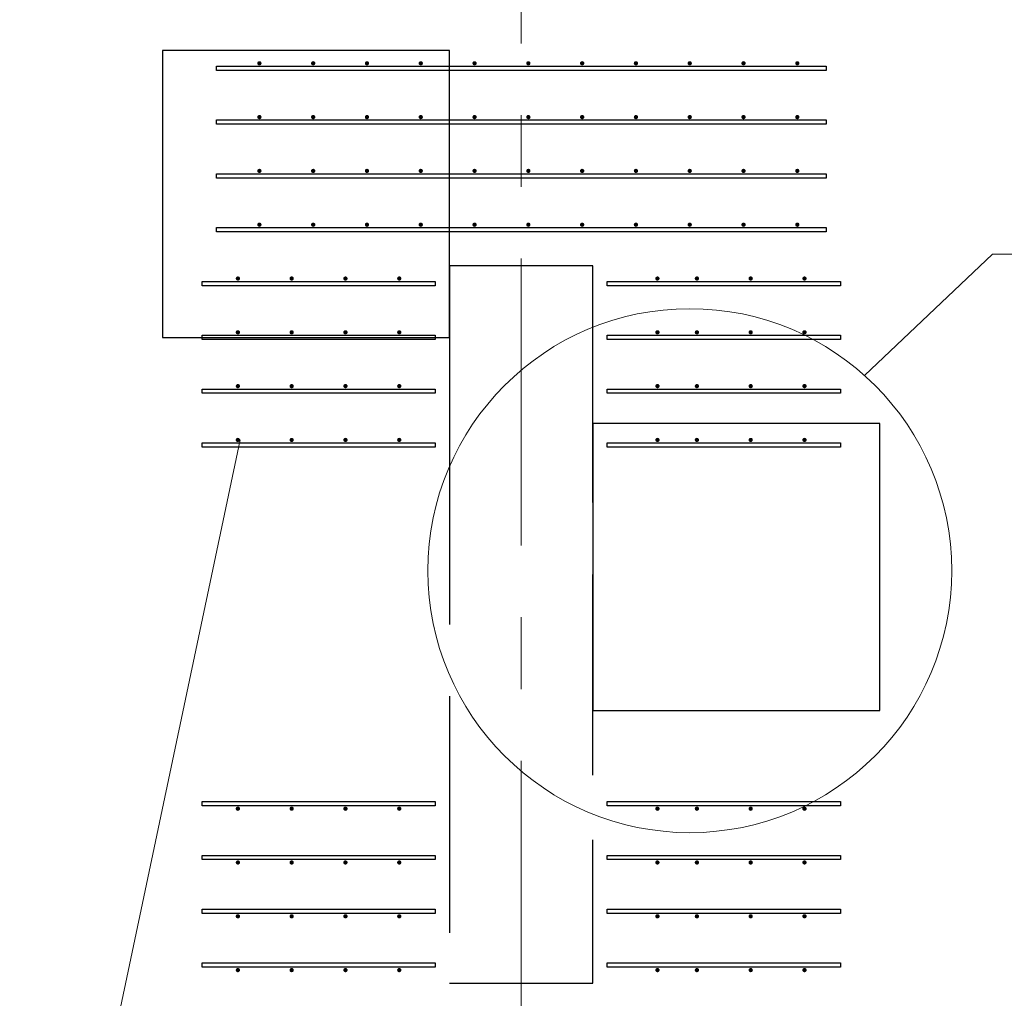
# Model space of a CAD drawing. Header units: metres. Extents: x -38 to 86, y -15 to 21.
# Tile 52 of 102: x 54.25 to 55.62, y 5.78 to 7.14. Entities that reach past the tile are written whole.
import ezdxf

# ---------------------------------------------------------------- set-up
doc = ezdxf.new("R2010")
doc.units = ezdxf.units.M
for name, pattern in [('______11', [0.5, 0.4, -0.05, 0, -0.05]), ('______2', [0.27, 0.2, -0.07]), ('______5', [1.1, 0.8, -0.1, 0.1, -0.1])]:
    doc.linetypes.add(name, pattern=pattern)
for name, color, linetype, lineweight in [('XR$2$Осевая линия (1)', 7, '______5', 13), ('XR$3$Арматурный каркас 01', 4, 'Continuous', 35), ('XR$3$Общий слой (1)_1', 7, 'Continuous', 13), ('XR$3$Перекрытие (1)', 7, 'Continuous', 35)]:
    doc.layers.add(name, color=color, linetype=linetype, lineweight=lineweight)
doc.layers.add('XR$5$Стена_ бетон несущ.', color=7, linetype='Continuous', lineweight=70, true_color=0xb4b496)

msp = doc.modelspace()

# ---------------------------------------------------------------- hatches: boundary and pattern name
at = {"layer": 'XR$3$Арматурный каркас 01', "linetype": 'Continuous', "lineweight": 50, "transparency": 33554687}
for points in [[(54.588, 7.0822), (54.5878, 7.0834), (54.5871, 7.0844), (54.5861, 7.085), (54.585, 7.0852), (54.5839, 7.085), (54.5829, 7.0844), (54.5822, 7.0834), (54.582, 7.0822), (54.5822, 7.0811), (54.5829, 7.0801), (54.5839, 7.0795), (54.585, 7.0792), (54.5861, 7.0795), (54.5871, 7.0801), (54.5878, 7.0811)], [(54.663, 7.0822), (54.6628, 7.0834), (54.6621, 7.0844), (54.6611, 7.085), (54.66, 7.0852), (54.6589, 7.085), (54.6579, 7.0844), (54.6572, 7.0834), (54.657, 7.0822), (54.6572, 7.0811), (54.6579, 7.0801), (54.6589, 7.0795), (54.66, 7.0792), (54.6611, 7.0795), (54.6621, 7.0801), (54.6628, 7.0811)], [(54.738, 7.0822), (54.7378, 7.0834), (54.7371, 7.0844), (54.7361, 7.085), (54.735, 7.0852), (54.7339, 7.085), (54.7329, 7.0844), (54.7322, 7.0834), (54.732, 7.0822), (54.7322, 7.0811), (54.7329, 7.0801), (54.7339, 7.0795), (54.735, 7.0792), (54.7361, 7.0795), (54.7371, 7.0801), (54.7378, 7.0811)], [(54.813, 7.0822), (54.8128, 7.0834), (54.8121, 7.0844), (54.8111, 7.085), (54.81, 7.0852), (54.8089, 7.085), (54.8079, 7.0844), (54.8072, 7.0834), (54.807, 7.0822), (54.8072, 7.0811), (54.8079, 7.0801), (54.8089, 7.0795), (54.81, 7.0792), (54.8111, 7.0795), (54.8121, 7.0801), (54.8128, 7.0811)], [(54.888, 7.0822), (54.8878, 7.0834), (54.8871, 7.0844), (54.8861, 7.085), (54.885, 7.0852), (54.8839, 7.085), (54.8829, 7.0844), (54.8822, 7.0834), (54.882, 7.0822), (54.8822, 7.0811), (54.8829, 7.0801), (54.8839, 7.0795), (54.885, 7.0792), (54.8861, 7.0795), (54.8871, 7.0801), (54.8878, 7.0811)], [(54.963, 7.0822), (54.9628, 7.0834), (54.9621, 7.0844), (54.9611, 7.085), (54.96, 7.0852), (54.9589, 7.085), (54.9579, 7.0844), (54.9572, 7.0834), (54.957, 7.0822), (54.9572, 7.0811), (54.9579, 7.0801), (54.9589, 7.0795), (54.96, 7.0792), (54.9611, 7.0795), (54.9621, 7.0801), (54.9628, 7.0811)], [(55.038, 7.0822), (55.0378, 7.0834), (55.0371, 7.0844), (55.0361, 7.085), (55.035, 7.0852), (55.0339, 7.085), (55.0329, 7.0844), (55.0322, 7.0834), (55.032, 7.0822), (55.0322, 7.0811), (55.0329, 7.0801), (55.0339, 7.0795), (55.035, 7.0792), (55.0361, 7.0795), (55.0371, 7.0801), (55.0378, 7.0811)], [(55.113, 7.0822), (55.1128, 7.0834), (55.1121, 7.0844), (55.1111, 7.085), (55.11, 7.0852), (55.1089, 7.085), (55.1079, 7.0844), (55.1072, 7.0834), (55.107, 7.0822), (55.1072, 7.0811), (55.1079, 7.0801), (55.1089, 7.0795), (55.11, 7.0792), (55.1111, 7.0795), (55.1121, 7.0801), (55.1128, 7.0811)], [(55.188, 7.0822), (55.1878, 7.0834), (55.1871, 7.0844), (55.1861, 7.085), (55.185, 7.0852), (55.1839, 7.085), (55.1829, 7.0844), (55.1822, 7.0834), (55.182, 7.0822), (55.1822, 7.0811), (55.1829, 7.0801), (55.1839, 7.0795), (55.185, 7.0792), (55.1861, 7.0795), (55.1871, 7.0801), (55.1878, 7.0811)], [(55.263, 7.0822), (55.2628, 7.0834), (55.2621, 7.0844), (55.2611, 7.085), (55.26, 7.0852), (55.2589, 7.085), (55.2579, 7.0844), (55.2572, 7.0834), (55.257, 7.0822), (55.2572, 7.0811), (55.2579, 7.0801), (55.2589, 7.0795), (55.26, 7.0792), (55.2611, 7.0795), (55.2621, 7.0801), (55.2628, 7.0811)], [(55.338, 7.0822), (55.3378, 7.0834), (55.3371, 7.0844), (55.3361, 7.085), (55.335, 7.0852), (55.3339, 7.085), (55.3329, 7.0844), (55.3322, 7.0834), (55.332, 7.0822), (55.3322, 7.0811), (55.3329, 7.0801), (55.3339, 7.0795), (55.335, 7.0792), (55.3361, 7.0795), (55.3371, 7.0801), (55.3378, 7.0811)], [(54.588, 7.0072), (54.5878, 7.0084), (54.5871, 7.0094), (54.5861, 7.01), (54.585, 7.0102), (54.5839, 7.01), (54.5829, 7.0094), (54.5822, 7.0084), (54.582, 7.0072), (54.5822, 7.0061), (54.5829, 7.0051), (54.5839, 7.0045), (54.585, 7.0042), (54.5861, 7.0045), (54.5871, 7.0051), (54.5878, 7.0061)], [(54.663, 7.0072), (54.6628, 7.0084), (54.6621, 7.0094), (54.6611, 7.01), (54.66, 7.0102), (54.6589, 7.01), (54.6579, 7.0094), (54.6572, 7.0084), (54.657, 7.0072), (54.6572, 7.0061), (54.6579, 7.0051), (54.6589, 7.0045), (54.66, 7.0042), (54.6611, 7.0045), (54.6621, 7.0051), (54.6628, 7.0061)], [(54.738, 7.0072), (54.7378, 7.0084), (54.7371, 7.0094), (54.7361, 7.01), (54.735, 7.0102), (54.7339, 7.01), (54.7329, 7.0094), (54.7322, 7.0084), (54.732, 7.0072), (54.7322, 7.0061), (54.7329, 7.0051), (54.7339, 7.0045), (54.735, 7.0042), (54.7361, 7.0045), (54.7371, 7.0051), (54.7378, 7.0061)], [(54.813, 7.0072), (54.8128, 7.0084), (54.8121, 7.0094), (54.8111, 7.01), (54.81, 7.0102), (54.8089, 7.01), (54.8079, 7.0094), (54.8072, 7.0084), (54.807, 7.0072), (54.8072, 7.0061), (54.8079, 7.0051), (54.8089, 7.0045), (54.81, 7.0042), (54.8111, 7.0045), (54.8121, 7.0051), (54.8128, 7.0061)], [(54.888, 7.0072), (54.8878, 7.0084), (54.8871, 7.0094), (54.8861, 7.01), (54.885, 7.0102), (54.8839, 7.01), (54.8829, 7.0094), (54.8822, 7.0084), (54.882, 7.0072), (54.8822, 7.0061), (54.8829, 7.0051), (54.8839, 7.0045), (54.885, 7.0042), (54.8861, 7.0045), (54.8871, 7.0051), (54.8878, 7.0061)], [(54.963, 7.0072), (54.9628, 7.0084), (54.9621, 7.0094), (54.9611, 7.01), (54.96, 7.0102), (54.9589, 7.01), (54.9579, 7.0094), (54.9572, 7.0084), (54.957, 7.0072), (54.9572, 7.0061), (54.9579, 7.0051), (54.9589, 7.0045), (54.96, 7.0042), (54.9611, 7.0045), (54.9621, 7.0051), (54.9628, 7.0061)], [(55.038, 7.0072), (55.0378, 7.0084), (55.0371, 7.0094), (55.0361, 7.01), (55.035, 7.0102), (55.0339, 7.01), (55.0329, 7.0094), (55.0322, 7.0084), (55.032, 7.0072), (55.0322, 7.0061), (55.0329, 7.0051), (55.0339, 7.0045), (55.035, 7.0042), (55.0361, 7.0045), (55.0371, 7.0051), (55.0378, 7.0061)], [(55.113, 7.0072), (55.1128, 7.0084), (55.1121, 7.0094), (55.1111, 7.01), (55.11, 7.0102), (55.1089, 7.01), (55.1079, 7.0094), (55.1072, 7.0084), (55.107, 7.0072), (55.1072, 7.0061), (55.1079, 7.0051), (55.1089, 7.0045), (55.11, 7.0042), (55.1111, 7.0045), (55.1121, 7.0051), (55.1128, 7.0061)], [(55.188, 7.0072), (55.1878, 7.0084), (55.1871, 7.0094), (55.1861, 7.01), (55.185, 7.0102), (55.1839, 7.01), (55.1829, 7.0094), (55.1822, 7.0084), (55.182, 7.0072), (55.1822, 7.0061), (55.1829, 7.0051), (55.1839, 7.0045), (55.185, 7.0042), (55.1861, 7.0045), (55.1871, 7.0051), (55.1878, 7.0061)], [(55.263, 7.0072), (55.2628, 7.0084), (55.2621, 7.0094), (55.2611, 7.01), (55.26, 7.0102), (55.2589, 7.01), (55.2579, 7.0094), (55.2572, 7.0084), (55.257, 7.0072), (55.2572, 7.0061), (55.2579, 7.0051), (55.2589, 7.0045), (55.26, 7.0042), (55.2611, 7.0045), (55.2621, 7.0051), (55.2628, 7.0061)], [(55.338, 7.0072), (55.3378, 7.0084), (55.3371, 7.0094), (55.3361, 7.01), (55.335, 7.0102), (55.3339, 7.01), (55.3329, 7.0094), (55.3322, 7.0084), (55.332, 7.0072), (55.3322, 7.0061), (55.3329, 7.0051), (55.3339, 7.0045), (55.335, 7.0042), (55.3361, 7.0045), (55.3371, 7.0051), (55.3378, 7.0061)], [(54.588, 6.9322), (54.5878, 6.9334), (54.5871, 6.9344), (54.5861, 6.935), (54.585, 6.9352), (54.5839, 6.935), (54.5829, 6.9344), (54.5822, 6.9334), (54.582, 6.9322), (54.5822, 6.9311), (54.5829, 6.9301), (54.5839, 6.9295), (54.585, 6.9292), (54.5861, 6.9295), (54.5871, 6.9301), (54.5878, 6.9311)], [(54.663, 6.9322), (54.6628, 6.9334), (54.6621, 6.9344), (54.6611, 6.935), (54.66, 6.9352), (54.6589, 6.935), (54.6579, 6.9344), (54.6572, 6.9334), (54.657, 6.9322), (54.6572, 6.9311), (54.6579, 6.9301), (54.6589, 6.9295), (54.66, 6.9292), (54.6611, 6.9295), (54.6621, 6.9301), (54.6628, 6.9311)], [(54.738, 6.9322), (54.7378, 6.9334), (54.7371, 6.9344), (54.7361, 6.935), (54.735, 6.9352), (54.7339, 6.935), (54.7329, 6.9344), (54.7322, 6.9334), (54.732, 6.9322), (54.7322, 6.9311), (54.7329, 6.9301), (54.7339, 6.9295), (54.735, 6.9292), (54.7361, 6.9295), (54.7371, 6.9301), (54.7378, 6.9311)], [(54.813, 6.9322), (54.8128, 6.9334), (54.8121, 6.9344), (54.8111, 6.935), (54.81, 6.9352), (54.8089, 6.935), (54.8079, 6.9344), (54.8072, 6.9334), (54.807, 6.9322), (54.8072, 6.9311), (54.8079, 6.9301), (54.8089, 6.9295), (54.81, 6.9292), (54.8111, 6.9295), (54.8121, 6.9301), (54.8128, 6.9311)], [(54.888, 6.9322), (54.8878, 6.9334), (54.8871, 6.9344), (54.8861, 6.935), (54.885, 6.9352), (54.8839, 6.935), (54.8829, 6.9344), (54.8822, 6.9334), (54.882, 6.9322), (54.8822, 6.9311), (54.8829, 6.9301), (54.8839, 6.9295), (54.885, 6.9292), (54.8861, 6.9295), (54.8871, 6.9301), (54.8878, 6.9311)], [(54.963, 6.9322), (54.9628, 6.9334), (54.9621, 6.9344), (54.9611, 6.935), (54.96, 6.9352), (54.9589, 6.935), (54.9579, 6.9344), (54.9572, 6.9334), (54.957, 6.9322), (54.9572, 6.9311), (54.9579, 6.9301), (54.9589, 6.9295), (54.96, 6.9292), (54.9611, 6.9295), (54.9621, 6.9301), (54.9628, 6.9311)], [(55.038, 6.9322), (55.0378, 6.9334), (55.0371, 6.9344), (55.0361, 6.935), (55.035, 6.9352), (55.0339, 6.935), (55.0329, 6.9344), (55.0322, 6.9334), (55.032, 6.9322), (55.0322, 6.9311), (55.0329, 6.9301), (55.0339, 6.9295), (55.035, 6.9292), (55.0361, 6.9295), (55.0371, 6.9301), (55.0378, 6.9311)], [(55.113, 6.9322), (55.1128, 6.9334), (55.1121, 6.9344), (55.1111, 6.935), (55.11, 6.9352), (55.1089, 6.935), (55.1079, 6.9344), (55.1072, 6.9334), (55.107, 6.9322), (55.1072, 6.9311), (55.1079, 6.9301), (55.1089, 6.9295), (55.11, 6.9292), (55.1111, 6.9295), (55.1121, 6.9301), (55.1128, 6.9311)], [(55.188, 6.9322), (55.1878, 6.9334), (55.1871, 6.9344), (55.1861, 6.935), (55.185, 6.9352), (55.1839, 6.935), (55.1829, 6.9344), (55.1822, 6.9334), (55.182, 6.9322), (55.1822, 6.9311), (55.1829, 6.9301), (55.1839, 6.9295), (55.185, 6.9292), (55.1861, 6.9295), (55.1871, 6.9301), (55.1878, 6.9311)], [(55.263, 6.9322), (55.2628, 6.9334), (55.2621, 6.9344), (55.2611, 6.935), (55.26, 6.9352), (55.2589, 6.935), (55.2579, 6.9344), (55.2572, 6.9334), (55.257, 6.9322), (55.2572, 6.9311), (55.2579, 6.9301), (55.2589, 6.9295), (55.26, 6.9292), (55.2611, 6.9295), (55.2621, 6.9301), (55.2628, 6.9311)], [(55.338, 6.9322), (55.3378, 6.9334), (55.3371, 6.9344), (55.3361, 6.935), (55.335, 6.9352), (55.3339, 6.935), (55.3329, 6.9344), (55.3322, 6.9334), (55.332, 6.9322), (55.3322, 6.9311), (55.3329, 6.9301), (55.3339, 6.9295), (55.335, 6.9292), (55.3361, 6.9295), (55.3371, 6.9301), (55.3378, 6.9311)], [(54.588, 6.8572), (54.5878, 6.8584), (54.5871, 6.8594), (54.5861, 6.86), (54.585, 6.8602), (54.5839, 6.86), (54.5829, 6.8594), (54.5822, 6.8584), (54.582, 6.8572), (54.5822, 6.8561), (54.5829, 6.8551), (54.5839, 6.8545), (54.585, 6.8542), (54.5861, 6.8545), (54.5871, 6.8551), (54.5878, 6.8561)], [(54.663, 6.8572), (54.6628, 6.8584), (54.6621, 6.8594), (54.6611, 6.86), (54.66, 6.8602), (54.6589, 6.86), (54.6579, 6.8594), (54.6572, 6.8584), (54.657, 6.8572), (54.6572, 6.8561), (54.6579, 6.8551), (54.6589, 6.8545), (54.66, 6.8542), (54.6611, 6.8545), (54.6621, 6.8551), (54.6628, 6.8561)], [(54.738, 6.8572), (54.7378, 6.8584), (54.7371, 6.8594), (54.7361, 6.86), (54.735, 6.8602), (54.7339, 6.86), (54.7329, 6.8594), (54.7322, 6.8584), (54.732, 6.8572), (54.7322, 6.8561), (54.7329, 6.8551), (54.7339, 6.8545), (54.735, 6.8542), (54.7361, 6.8545), (54.7371, 6.8551), (54.7378, 6.8561)], [(54.813, 6.8572), (54.8128, 6.8584), (54.8121, 6.8594), (54.8111, 6.86), (54.81, 6.8602), (54.8089, 6.86), (54.8079, 6.8594), (54.8072, 6.8584), (54.807, 6.8572), (54.8072, 6.8561), (54.8079, 6.8551), (54.8089, 6.8545), (54.81, 6.8542), (54.8111, 6.8545), (54.8121, 6.8551), (54.8128, 6.8561)], [(54.888, 6.8572), (54.8878, 6.8584), (54.8871, 6.8594), (54.8861, 6.86), (54.885, 6.8602), (54.8839, 6.86), (54.8829, 6.8594), (54.8822, 6.8584), (54.882, 6.8572), (54.8822, 6.8561), (54.8829, 6.8551), (54.8839, 6.8545), (54.885, 6.8542), (54.8861, 6.8545), (54.8871, 6.8551), (54.8878, 6.8561)], [(54.963, 6.8572), (54.9628, 6.8584), (54.9621, 6.8594), (54.9611, 6.86), (54.96, 6.8602), (54.9589, 6.86), (54.9579, 6.8594), (54.9572, 6.8584), (54.957, 6.8572), (54.9572, 6.8561), (54.9579, 6.8551), (54.9589, 6.8545), (54.96, 6.8542), (54.9611, 6.8545), (54.9621, 6.8551), (54.9628, 6.8561)], [(55.038, 6.8572), (55.0378, 6.8584), (55.0371, 6.8594), (55.0361, 6.86), (55.035, 6.8602), (55.0339, 6.86), (55.0329, 6.8594), (55.0322, 6.8584), (55.032, 6.8572), (55.0322, 6.8561), (55.0329, 6.8551), (55.0339, 6.8545), (55.035, 6.8542), (55.0361, 6.8545), (55.0371, 6.8551), (55.0378, 6.8561)], [(55.113, 6.8572), (55.1128, 6.8584), (55.1121, 6.8594), (55.1111, 6.86), (55.11, 6.8602), (55.1089, 6.86), (55.1079, 6.8594), (55.1072, 6.8584), (55.107, 6.8572), (55.1072, 6.8561), (55.1079, 6.8551), (55.1089, 6.8545), (55.11, 6.8542), (55.1111, 6.8545), (55.1121, 6.8551), (55.1128, 6.8561)], [(55.188, 6.8572), (55.1878, 6.8584), (55.1871, 6.8594), (55.1861, 6.86), (55.185, 6.8602), (55.1839, 6.86), (55.1829, 6.8594), (55.1822, 6.8584), (55.182, 6.8572), (55.1822, 6.8561), (55.1829, 6.8551), (55.1839, 6.8545), (55.185, 6.8542), (55.1861, 6.8545), (55.1871, 6.8551), (55.1878, 6.8561)], [(55.263, 6.8572), (55.2628, 6.8584), (55.2621, 6.8594), (55.2611, 6.86), (55.26, 6.8602), (55.2589, 6.86), (55.2579, 6.8594), (55.2572, 6.8584), (55.257, 6.8572), (55.2572, 6.8561), (55.2579, 6.8551), (55.2589, 6.8545), (55.26, 6.8542), (55.2611, 6.8545), (55.2621, 6.8551), (55.2628, 6.8561)], [(55.338, 6.8572), (55.3378, 6.8584), (55.3371, 6.8594), (55.3361, 6.86), (55.335, 6.8602), (55.3339, 6.86), (55.3329, 6.8594), (55.3322, 6.8584), (55.332, 6.8572), (55.3322, 6.8561), (55.3329, 6.8551), (55.3339, 6.8545), (55.335, 6.8542), (55.3361, 6.8545), (55.3371, 6.8551), (55.3378, 6.8561)], [(54.558, 6.7822), (54.5578, 6.7834), (54.5571, 6.7844), (54.5561, 6.785), (54.555, 6.7852), (54.5539, 6.785), (54.5529, 6.7844), (54.5522, 6.7834), (54.552, 6.7822), (54.5522, 6.7811), (54.5529, 6.7801), (54.5539, 6.7795), (54.555, 6.7792), (54.5561, 6.7795), (54.5571, 6.7801), (54.5578, 6.7811)], [(54.633, 6.7822), (54.6328, 6.7834), (54.6321, 6.7844), (54.6311, 6.785), (54.63, 6.7852), (54.6289, 6.785), (54.6279, 6.7844), (54.6272, 6.7834), (54.627, 6.7822), (54.6272, 6.7811), (54.6279, 6.7801), (54.6289, 6.7795), (54.63, 6.7792), (54.6311, 6.7795), (54.6321, 6.7801), (54.6328, 6.7811)], [(54.708, 6.7822), (54.7078, 6.7834), (54.7071, 6.7844), (54.7061, 6.785), (54.705, 6.7852), (54.7039, 6.785), (54.7029, 6.7844), (54.7022, 6.7834), (54.702, 6.7822), (54.7022, 6.7811), (54.7029, 6.7801), (54.7039, 6.7795), (54.705, 6.7792), (54.7061, 6.7795), (54.7071, 6.7801), (54.7078, 6.7811)], [(54.783, 6.7822), (54.7828, 6.7834), (54.7821, 6.7844), (54.7811, 6.785), (54.78, 6.7852), (54.7789, 6.785), (54.7779, 6.7844), (54.7772, 6.7834), (54.777, 6.7822), (54.7772, 6.7811), (54.7779, 6.7801), (54.7789, 6.7795), (54.78, 6.7792), (54.7811, 6.7795), (54.7821, 6.7801), (54.7828, 6.7811)], [(55.143, 6.7822), (55.1428, 6.7834), (55.1421, 6.7844), (55.1411, 6.785), (55.14, 6.7852), (55.1389, 6.785), (55.1379, 6.7844), (55.1372, 6.7834), (55.137, 6.7822), (55.1372, 6.7811), (55.1379, 6.7801), (55.1389, 6.7795), (55.14, 6.7792), (55.1411, 6.7795), (55.1421, 6.7801), (55.1428, 6.7811)], [(55.198, 6.7822), (55.1978, 6.7834), (55.1971, 6.7844), (55.1961, 6.785), (55.195, 6.7852), (55.1939, 6.785), (55.1929, 6.7844), (55.1922, 6.7834), (55.192, 6.7822), (55.1922, 6.7811), (55.1929, 6.7801), (55.1939, 6.7795), (55.195, 6.7792), (55.1961, 6.7795), (55.1971, 6.7801), (55.1978, 6.7811)], [(55.273, 6.7822), (55.2728, 6.7834), (55.2721, 6.7844), (55.2711, 6.785), (55.27, 6.7852), (55.2689, 6.785), (55.2679, 6.7844), (55.2672, 6.7834), (55.267, 6.7822), (55.2672, 6.7811), (55.2679, 6.7801), (55.2689, 6.7795), (55.27, 6.7792), (55.2711, 6.7795), (55.2721, 6.7801), (55.2728, 6.7811)], [(55.348, 6.7822), (55.3478, 6.7834), (55.3471, 6.7844), (55.3461, 6.785), (55.345, 6.7852), (55.3439, 6.785), (55.3429, 6.7844), (55.3422, 6.7834), (55.342, 6.7822), (55.3422, 6.7811), (55.3429, 6.7801), (55.3439, 6.7795), (55.345, 6.7792), (55.3461, 6.7795), (55.3471, 6.7801), (55.3478, 6.7811)], [(54.558, 6.7072), (54.5578, 6.7084), (54.5571, 6.7094), (54.5561, 6.71), (54.555, 6.7102), (54.5539, 6.71), (54.5529, 6.7094), (54.5522, 6.7084), (54.552, 6.7072), (54.5522, 6.7061), (54.5529, 6.7051), (54.5539, 6.7045), (54.555, 6.7042), (54.5561, 6.7045), (54.5571, 6.7051), (54.5578, 6.7061)], [(54.633, 6.7072), (54.6328, 6.7084), (54.6321, 6.7094), (54.6311, 6.71), (54.63, 6.7102), (54.6289, 6.71), (54.6279, 6.7094), (54.6272, 6.7084), (54.627, 6.7072), (54.6272, 6.7061), (54.6279, 6.7051), (54.6289, 6.7045), (54.63, 6.7042), (54.6311, 6.7045), (54.6321, 6.7051), (54.6328, 6.7061)], [(54.708, 6.7072), (54.7078, 6.7084), (54.7071, 6.7094), (54.7061, 6.71), (54.705, 6.7102), (54.7039, 6.71), (54.7029, 6.7094), (54.7022, 6.7084), (54.702, 6.7072), (54.7022, 6.7061), (54.7029, 6.7051), (54.7039, 6.7045), (54.705, 6.7042), (54.7061, 6.7045), (54.7071, 6.7051), (54.7078, 6.7061)], [(54.783, 6.7072), (54.7828, 6.7084), (54.7821, 6.7094), (54.7811, 6.71), (54.78, 6.7102), (54.7789, 6.71), (54.7779, 6.7094), (54.7772, 6.7084), (54.777, 6.7072), (54.7772, 6.7061), (54.7779, 6.7051), (54.7789, 6.7045), (54.78, 6.7042), (54.7811, 6.7045), (54.7821, 6.7051), (54.7828, 6.7061)], [(55.143, 6.7072), (55.1428, 6.7084), (55.1421, 6.7094), (55.1411, 6.71), (55.14, 6.7102), (55.1389, 6.71), (55.1379, 6.7094), (55.1372, 6.7084), (55.137, 6.7072), (55.1372, 6.7061), (55.1379, 6.7051), (55.1389, 6.7045), (55.14, 6.7042), (55.1411, 6.7045), (55.1421, 6.7051), (55.1428, 6.7061)], [(55.198, 6.7072), (55.1978, 6.7084), (55.1971, 6.7094), (55.1961, 6.71), (55.195, 6.7102), (55.1939, 6.71), (55.1929, 6.7094), (55.1922, 6.7084), (55.192, 6.7072), (55.1922, 6.7061), (55.1929, 6.7051), (55.1939, 6.7045), (55.195, 6.7042), (55.1961, 6.7045), (55.1971, 6.7051), (55.1978, 6.7061)], [(55.273, 6.7072), (55.2728, 6.7084), (55.2721, 6.7094), (55.2711, 6.71), (55.27, 6.7102), (55.2689, 6.71), (55.2679, 6.7094), (55.2672, 6.7084), (55.267, 6.7072), (55.2672, 6.7061), (55.2679, 6.7051), (55.2689, 6.7045), (55.27, 6.7042), (55.2711, 6.7045), (55.2721, 6.7051), (55.2728, 6.7061)], [(55.348, 6.7072), (55.3478, 6.7084), (55.3471, 6.7094), (55.3461, 6.71), (55.345, 6.7102), (55.3439, 6.71), (55.3429, 6.7094), (55.3422, 6.7084), (55.342, 6.7072), (55.3422, 6.7061), (55.3429, 6.7051), (55.3439, 6.7045), (55.345, 6.7042), (55.3461, 6.7045), (55.3471, 6.7051), (55.3478, 6.7061)], [(54.558, 6.6322), (54.5578, 6.6334), (54.5571, 6.6344), (54.5561, 6.635), (54.555, 6.6352), (54.5539, 6.635), (54.5529, 6.6344), (54.5522, 6.6334), (54.552, 6.6322), (54.5522, 6.6311), (54.5529, 6.6301), (54.5539, 6.6295), (54.555, 6.6292), (54.5561, 6.6295), (54.5571, 6.6301), (54.5578, 6.6311)], [(54.633, 6.6322), (54.6328, 6.6334), (54.6321, 6.6344), (54.6311, 6.635), (54.63, 6.6352), (54.6289, 6.635), (54.6279, 6.6344), (54.6272, 6.6334), (54.627, 6.6322), (54.6272, 6.6311), (54.6279, 6.6301), (54.6289, 6.6295), (54.63, 6.6292), (54.6311, 6.6295), (54.6321, 6.6301), (54.6328, 6.6311)], [(54.708, 6.6322), (54.7078, 6.6334), (54.7071, 6.6344), (54.7061, 6.635), (54.705, 6.6352), (54.7039, 6.635), (54.7029, 6.6344), (54.7022, 6.6334), (54.702, 6.6322), (54.7022, 6.6311), (54.7029, 6.6301), (54.7039, 6.6295), (54.705, 6.6292), (54.7061, 6.6295), (54.7071, 6.6301), (54.7078, 6.6311)], [(54.783, 6.6322), (54.7828, 6.6334), (54.7821, 6.6344), (54.7811, 6.635), (54.78, 6.6352), (54.7789, 6.635), (54.7779, 6.6344), (54.7772, 6.6334), (54.777, 6.6322), (54.7772, 6.6311), (54.7779, 6.6301), (54.7789, 6.6295), (54.78, 6.6292), (54.7811, 6.6295), (54.7821, 6.6301), (54.7828, 6.6311)], [(55.143, 6.6322), (55.1428, 6.6334), (55.1421, 6.6344), (55.1411, 6.635), (55.14, 6.6352), (55.1389, 6.635), (55.1379, 6.6344), (55.1372, 6.6334), (55.137, 6.6322), (55.1372, 6.6311), (55.1379, 6.6301), (55.1389, 6.6295), (55.14, 6.6292), (55.1411, 6.6295), (55.1421, 6.6301), (55.1428, 6.6311)], [(55.198, 6.6322), (55.1978, 6.6334), (55.1971, 6.6344), (55.1961, 6.635), (55.195, 6.6352), (55.1939, 6.635), (55.1929, 6.6344), (55.1922, 6.6334), (55.192, 6.6322), (55.1922, 6.6311), (55.1929, 6.6301), (55.1939, 6.6295), (55.195, 6.6292), (55.1961, 6.6295), (55.1971, 6.6301), (55.1978, 6.6311)], [(55.273, 6.6322), (55.2728, 6.6334), (55.2721, 6.6344), (55.2711, 6.635), (55.27, 6.6352), (55.2689, 6.635), (55.2679, 6.6344), (55.2672, 6.6334), (55.267, 6.6322), (55.2672, 6.6311), (55.2679, 6.6301), (55.2689, 6.6295), (55.27, 6.6292), (55.2711, 6.6295), (55.2721, 6.6301), (55.2728, 6.6311)], [(55.348, 6.6322), (55.3478, 6.6334), (55.3471, 6.6344), (55.3461, 6.635), (55.345, 6.6352), (55.3439, 6.635), (55.3429, 6.6344), (55.3422, 6.6334), (55.342, 6.6322), (55.3422, 6.6311), (55.3429, 6.6301), (55.3439, 6.6295), (55.345, 6.6292), (55.3461, 6.6295), (55.3471, 6.6301), (55.3478, 6.6311)], [(54.558, 6.5572), (54.5578, 6.5584), (54.5571, 6.5594), (54.5561, 6.56), (54.555, 6.5602), (54.5539, 6.56), (54.5529, 6.5594), (54.5522, 6.5584), (54.552, 6.5572), (54.5522, 6.5561), (54.5529, 6.5551), (54.5539, 6.5545), (54.555, 6.5542), (54.5561, 6.5545), (54.5571, 6.5551), (54.5578, 6.5561)], [(54.633, 6.5572), (54.6328, 6.5584), (54.6321, 6.5594), (54.6311, 6.56), (54.63, 6.5602), (54.6289, 6.56), (54.6279, 6.5594), (54.6272, 6.5584), (54.627, 6.5572), (54.6272, 6.5561), (54.6279, 6.5551), (54.6289, 6.5545), (54.63, 6.5542), (54.6311, 6.5545), (54.6321, 6.5551), (54.6328, 6.5561)], [(54.708, 6.5572), (54.7078, 6.5584), (54.7071, 6.5594), (54.7061, 6.56), (54.705, 6.5602), (54.7039, 6.56), (54.7029, 6.5594), (54.7022, 6.5584), (54.702, 6.5572), (54.7022, 6.5561), (54.7029, 6.5551), (54.7039, 6.5545), (54.705, 6.5542), (54.7061, 6.5545), (54.7071, 6.5551), (54.7078, 6.5561)], [(54.783, 6.5572), (54.7828, 6.5584), (54.7821, 6.5594), (54.7811, 6.56), (54.78, 6.5602), (54.7789, 6.56), (54.7779, 6.5594), (54.7772, 6.5584), (54.777, 6.5572), (54.7772, 6.5561), (54.7779, 6.5551), (54.7789, 6.5545), (54.78, 6.5542), (54.7811, 6.5545), (54.7821, 6.5551), (54.7828, 6.5561)], [(55.143, 6.5572), (55.1428, 6.5584), (55.1421, 6.5594), (55.1411, 6.56), (55.14, 6.5602), (55.1389, 6.56), (55.1379, 6.5594), (55.1372, 6.5584), (55.137, 6.5572), (55.1372, 6.5561), (55.1379, 6.5551), (55.1389, 6.5545), (55.14, 6.5542), (55.1411, 6.5545), (55.1421, 6.5551), (55.1428, 6.5561)], [(55.198, 6.5572), (55.1978, 6.5584), (55.1971, 6.5594), (55.1961, 6.56), (55.195, 6.5602), (55.1939, 6.56), (55.1929, 6.5594), (55.1922, 6.5584), (55.192, 6.5572), (55.1922, 6.5561), (55.1929, 6.5551), (55.1939, 6.5545), (55.195, 6.5542), (55.1961, 6.5545), (55.1971, 6.5551), (55.1978, 6.5561)], [(55.273, 6.5572), (55.2728, 6.5584), (55.2721, 6.5594), (55.2711, 6.56), (55.27, 6.5602), (55.2689, 6.56), (55.2679, 6.5594), (55.2672, 6.5584), (55.267, 6.5572), (55.2672, 6.5561), (55.2679, 6.5551), (55.2689, 6.5545), (55.27, 6.5542), (55.2711, 6.5545), (55.2721, 6.5551), (55.2728, 6.5561)], [(55.348, 6.5572), (55.3478, 6.5584), (55.3471, 6.5594), (55.3461, 6.56), (55.345, 6.5602), (55.3439, 6.56), (55.3429, 6.5594), (55.3422, 6.5584), (55.342, 6.5572), (55.3422, 6.5561), (55.3429, 6.5551), (55.3439, 6.5545), (55.345, 6.5542), (55.3461, 6.5545), (55.3471, 6.5551), (55.3478, 6.5561)], [(54.558, 6.0432), (54.5578, 6.0444), (54.5571, 6.0454), (54.5561, 6.046), (54.555, 6.0462), (54.5539, 6.046), (54.5529, 6.0454), (54.5522, 6.0444), (54.552, 6.0432), (54.5522, 6.0421), (54.5529, 6.0411), (54.5539, 6.0405), (54.555, 6.0402), (54.5561, 6.0405), (54.5571, 6.0411), (54.5578, 6.0421)], [(54.633, 6.0432), (54.6328, 6.0444), (54.6321, 6.0454), (54.6311, 6.046), (54.63, 6.0462), (54.6289, 6.046), (54.6279, 6.0454), (54.6272, 6.0444), (54.627, 6.0432), (54.6272, 6.0421), (54.6279, 6.0411), (54.6289, 6.0405), (54.63, 6.0402), (54.6311, 6.0405), (54.6321, 6.0411), (54.6328, 6.0421)], [(54.708, 6.0432), (54.7078, 6.0444), (54.7071, 6.0454), (54.7061, 6.046), (54.705, 6.0462), (54.7039, 6.046), (54.7029, 6.0454), (54.7022, 6.0444), (54.702, 6.0432), (54.7022, 6.0421), (54.7029, 6.0411), (54.7039, 6.0405), (54.705, 6.0402), (54.7061, 6.0405), (54.7071, 6.0411), (54.7078, 6.0421)], [(54.783, 6.0432), (54.7828, 6.0444), (54.7821, 6.0454), (54.7811, 6.046), (54.78, 6.0462), (54.7789, 6.046), (54.7779, 6.0454), (54.7772, 6.0444), (54.777, 6.0432), (54.7772, 6.0421), (54.7779, 6.0411), (54.7789, 6.0405), (54.78, 6.0402), (54.7811, 6.0405), (54.7821, 6.0411), (54.7828, 6.0421)], [(55.143, 6.0432), (55.1428, 6.0444), (55.1421, 6.0454), (55.1411, 6.046), (55.14, 6.0462), (55.1389, 6.046), (55.1379, 6.0454), (55.1372, 6.0444), (55.137, 6.0432), (55.1372, 6.0421), (55.1379, 6.0411), (55.1389, 6.0405), (55.14, 6.0402), (55.1411, 6.0405), (55.1421, 6.0411), (55.1428, 6.0421)], [(55.198, 6.0432), (55.1978, 6.0444), (55.1971, 6.0454), (55.1961, 6.046), (55.195, 6.0462), (55.1939, 6.046), (55.1929, 6.0454), (55.1922, 6.0444), (55.192, 6.0432), (55.1922, 6.0421), (55.1929, 6.0411), (55.1939, 6.0405), (55.195, 6.0402), (55.1961, 6.0405), (55.1971, 6.0411), (55.1978, 6.0421)], [(55.273, 6.0432), (55.2728, 6.0444), (55.2721, 6.0454), (55.2711, 6.046), (55.27, 6.0462), (55.2689, 6.046), (55.2679, 6.0454), (55.2672, 6.0444), (55.267, 6.0432), (55.2672, 6.0421), (55.2679, 6.0411), (55.2689, 6.0405), (55.27, 6.0402), (55.2711, 6.0405), (55.2721, 6.0411), (55.2728, 6.0421)], [(55.348, 6.0432), (55.3478, 6.0444), (55.3471, 6.0454), (55.3461, 6.046), (55.345, 6.0462), (55.3439, 6.046), (55.3429, 6.0454), (55.3422, 6.0444), (55.342, 6.0432), (55.3422, 6.0421), (55.3429, 6.0411), (55.3439, 6.0405), (55.345, 6.0402), (55.3461, 6.0405), (55.3471, 6.0411), (55.3478, 6.0421)], [(54.558, 5.9682), (54.5578, 5.9694), (54.5571, 5.9704), (54.5561, 5.971), (54.555, 5.9712), (54.5539, 5.971), (54.5529, 5.9704), (54.5522, 5.9694), (54.552, 5.9682), (54.5522, 5.9671), (54.5529, 5.9661), (54.5539, 5.9655), (54.555, 5.9652), (54.5561, 5.9655), (54.5571, 5.9661), (54.5578, 5.9671)], [(54.633, 5.9682), (54.6328, 5.9694), (54.6321, 5.9704), (54.6311, 5.971), (54.63, 5.9712), (54.6289, 5.971), (54.6279, 5.9704), (54.6272, 5.9694), (54.627, 5.9682), (54.6272, 5.9671), (54.6279, 5.9661), (54.6289, 5.9655), (54.63, 5.9652), (54.6311, 5.9655), (54.6321, 5.9661), (54.6328, 5.9671)], [(54.708, 5.9682), (54.7078, 5.9694), (54.7071, 5.9704), (54.7061, 5.971), (54.705, 5.9712), (54.7039, 5.971), (54.7029, 5.9704), (54.7022, 5.9694), (54.702, 5.9682), (54.7022, 5.9671), (54.7029, 5.9661), (54.7039, 5.9655), (54.705, 5.9652), (54.7061, 5.9655), (54.7071, 5.9661), (54.7078, 5.9671)], [(54.783, 5.9682), (54.7828, 5.9694), (54.7821, 5.9704), (54.7811, 5.971), (54.78, 5.9712), (54.7789, 5.971), (54.7779, 5.9704), (54.7772, 5.9694), (54.777, 5.9682), (54.7772, 5.9671), (54.7779, 5.9661), (54.7789, 5.9655), (54.78, 5.9652), (54.7811, 5.9655), (54.7821, 5.9661), (54.7828, 5.9671)], [(55.143, 5.9682), (55.1428, 5.9694), (55.1421, 5.9704), (55.1411, 5.971), (55.14, 5.9712), (55.1389, 5.971), (55.1379, 5.9704), (55.1372, 5.9694), (55.137, 5.9682), (55.1372, 5.9671), (55.1379, 5.9661), (55.1389, 5.9655), (55.14, 5.9652), (55.1411, 5.9655), (55.1421, 5.9661), (55.1428, 5.9671)], [(55.198, 5.9682), (55.1978, 5.9694), (55.1971, 5.9704), (55.1961, 5.971), (55.195, 5.9712), (55.1939, 5.971), (55.1929, 5.9704), (55.1922, 5.9694), (55.192, 5.9682), (55.1922, 5.9671), (55.1929, 5.9661), (55.1939, 5.9655), (55.195, 5.9652), (55.1961, 5.9655), (55.1971, 5.9661), (55.1978, 5.9671)], [(55.273, 5.9682), (55.2728, 5.9694), (55.2721, 5.9704), (55.2711, 5.971), (55.27, 5.9712), (55.2689, 5.971), (55.2679, 5.9704), (55.2672, 5.9694), (55.267, 5.9682), (55.2672, 5.9671), (55.2679, 5.9661), (55.2689, 5.9655), (55.27, 5.9652), (55.2711, 5.9655), (55.2721, 5.9661), (55.2728, 5.9671)], [(55.348, 5.9682), (55.3478, 5.9694), (55.3471, 5.9704), (55.3461, 5.971), (55.345, 5.9712), (55.3439, 5.971), (55.3429, 5.9704), (55.3422, 5.9694), (55.342, 5.9682), (55.3422, 5.9671), (55.3429, 5.9661), (55.3439, 5.9655), (55.345, 5.9652), (55.3461, 5.9655), (55.3471, 5.9661), (55.3478, 5.9671)], [(54.558, 5.8932), (54.5578, 5.8944), (54.5571, 5.8954), (54.5561, 5.896), (54.555, 5.8962), (54.5539, 5.896), (54.5529, 5.8954), (54.5522, 5.8944), (54.552, 5.8932), (54.5522, 5.8921), (54.5529, 5.8911), (54.5539, 5.8905), (54.555, 5.8902), (54.5561, 5.8905), (54.5571, 5.8911), (54.5578, 5.8921)], [(54.633, 5.8932), (54.6328, 5.8944), (54.6321, 5.8954), (54.6311, 5.896), (54.63, 5.8962), (54.6289, 5.896), (54.6279, 5.8954), (54.6272, 5.8944), (54.627, 5.8932), (54.6272, 5.8921), (54.6279, 5.8911), (54.6289, 5.8905), (54.63, 5.8902), (54.6311, 5.8905), (54.6321, 5.8911), (54.6328, 5.8921)], [(54.708, 5.8932), (54.7078, 5.8944), (54.7071, 5.8954), (54.7061, 5.896), (54.705, 5.8962), (54.7039, 5.896), (54.7029, 5.8954), (54.7022, 5.8944), (54.702, 5.8932), (54.7022, 5.8921), (54.7029, 5.8911), (54.7039, 5.8905), (54.705, 5.8902), (54.7061, 5.8905), (54.7071, 5.8911), (54.7078, 5.8921)], [(54.783, 5.8932), (54.7828, 5.8944), (54.7821, 5.8954), (54.7811, 5.896), (54.78, 5.8962), (54.7789, 5.896), (54.7779, 5.8954), (54.7772, 5.8944), (54.777, 5.8932), (54.7772, 5.8921), (54.7779, 5.8911), (54.7789, 5.8905), (54.78, 5.8902), (54.7811, 5.8905), (54.7821, 5.8911), (54.7828, 5.8921)], [(55.143, 5.8932), (55.1428, 5.8944), (55.1421, 5.8954), (55.1411, 5.896), (55.14, 5.8962), (55.1389, 5.896), (55.1379, 5.8954), (55.1372, 5.8944), (55.137, 5.8932), (55.1372, 5.8921), (55.1379, 5.8911), (55.1389, 5.8905), (55.14, 5.8902), (55.1411, 5.8905), (55.1421, 5.8911), (55.1428, 5.8921)], [(55.198, 5.8932), (55.1978, 5.8944), (55.1971, 5.8954), (55.1961, 5.896), (55.195, 5.8962), (55.1939, 5.896), (55.1929, 5.8954), (55.1922, 5.8944), (55.192, 5.8932), (55.1922, 5.8921), (55.1929, 5.8911), (55.1939, 5.8905), (55.195, 5.8902), (55.1961, 5.8905), (55.1971, 5.8911), (55.1978, 5.8921)], [(55.273, 5.8932), (55.2728, 5.8944), (55.2721, 5.8954), (55.2711, 5.896), (55.27, 5.8962), (55.2689, 5.896), (55.2679, 5.8954), (55.2672, 5.8944), (55.267, 5.8932), (55.2672, 5.8921), (55.2679, 5.8911), (55.2689, 5.8905), (55.27, 5.8902), (55.2711, 5.8905), (55.2721, 5.8911), (55.2728, 5.8921)], [(55.348, 5.8932), (55.3478, 5.8944), (55.3471, 5.8954), (55.3461, 5.896), (55.345, 5.8962), (55.3439, 5.896), (55.3429, 5.8954), (55.3422, 5.8944), (55.342, 5.8932), (55.3422, 5.8921), (55.3429, 5.8911), (55.3439, 5.8905), (55.345, 5.8902), (55.3461, 5.8905), (55.3471, 5.8911), (55.3478, 5.8921)], [(54.558, 5.8182), (54.5578, 5.8194), (54.5571, 5.8204), (54.5561, 5.821), (54.555, 5.8212), (54.5539, 5.821), (54.5529, 5.8204), (54.5522, 5.8194), (54.552, 5.8182), (54.5522, 5.8171), (54.5529, 5.8161), (54.5539, 5.8155), (54.555, 5.8152), (54.5561, 5.8155), (54.5571, 5.8161), (54.5578, 5.8171)], [(54.633, 5.8182), (54.6328, 5.8194), (54.6321, 5.8204), (54.6311, 5.821), (54.63, 5.8212), (54.6289, 5.821), (54.6279, 5.8204), (54.6272, 5.8194), (54.627, 5.8182), (54.6272, 5.8171), (54.6279, 5.8161), (54.6289, 5.8155), (54.63, 5.8152), (54.6311, 5.8155), (54.6321, 5.8161), (54.6328, 5.8171)], [(54.708, 5.8182), (54.7078, 5.8194), (54.7071, 5.8204), (54.7061, 5.821), (54.705, 5.8212), (54.7039, 5.821), (54.7029, 5.8204), (54.7022, 5.8194), (54.702, 5.8182), (54.7022, 5.8171), (54.7029, 5.8161), (54.7039, 5.8155), (54.705, 5.8152), (54.7061, 5.8155), (54.7071, 5.8161), (54.7078, 5.8171)], [(54.783, 5.8182), (54.7828, 5.8194), (54.7821, 5.8204), (54.7811, 5.821), (54.78, 5.8212), (54.7789, 5.821), (54.7779, 5.8204), (54.7772, 5.8194), (54.777, 5.8182), (54.7772, 5.8171), (54.7779, 5.8161), (54.7789, 5.8155), (54.78, 5.8152), (54.7811, 5.8155), (54.7821, 5.8161), (54.7828, 5.8171)], [(55.143, 5.8182), (55.1428, 5.8194), (55.1421, 5.8204), (55.1411, 5.821), (55.14, 5.8212), (55.1389, 5.821), (55.1379, 5.8204), (55.1372, 5.8194), (55.137, 5.8182), (55.1372, 5.8171), (55.1379, 5.8161), (55.1389, 5.8155), (55.14, 5.8152), (55.1411, 5.8155), (55.1421, 5.8161), (55.1428, 5.8171)], [(55.198, 5.8182), (55.1978, 5.8194), (55.1971, 5.8204), (55.1961, 5.821), (55.195, 5.8212), (55.1939, 5.821), (55.1929, 5.8204), (55.1922, 5.8194), (55.192, 5.8182), (55.1922, 5.8171), (55.1929, 5.8161), (55.1939, 5.8155), (55.195, 5.8152), (55.1961, 5.8155), (55.1971, 5.8161), (55.1978, 5.8171)], [(55.273, 5.8182), (55.2728, 5.8194), (55.2721, 5.8204), (55.2711, 5.821), (55.27, 5.8212), (55.2689, 5.821), (55.2679, 5.8204), (55.2672, 5.8194), (55.267, 5.8182), (55.2672, 5.8171), (55.2679, 5.8161), (55.2689, 5.8155), (55.27, 5.8152), (55.2711, 5.8155), (55.2721, 5.8161), (55.2728, 5.8171)], [(55.348, 5.8182), (55.3478, 5.8194), (55.3471, 5.8204), (55.3461, 5.821), (55.345, 5.8212), (55.3439, 5.821), (55.3429, 5.8204), (55.3422, 5.8194), (55.342, 5.8182), (55.3422, 5.8171), (55.3429, 5.8161), (55.3439, 5.8155), (55.345, 5.8152), (55.3461, 5.8155), (55.3471, 5.8161), (55.3478, 5.8171)]]:
    msp.add_hatch(color=2, dxfattribs=at).paths.add_polyline_path(points)

# ---------------------------------------------------------------- linework, layer by layer
at = {"color": 7, "linetype": 'Continuous', "lineweight": 13, "transparency": 33554687}
msp.add_line((54.558, 6.5572), (54.2508, 5.0994), dxfattribs=at)
at = {"layer": 'XR$2$Осевая линия (1)', "color": 253, "linetype": '______11', "lineweight": 13, "true_color": 0xa0a0a0, "transparency": 33554687}
msp.add_line((54.95, -3.39), (54.95, 8.98), dxfattribs=at)
at = {"layer": 'XR$3$Арматурный каркас 01', "color": 2, "linetype": 'Continuous', "lineweight": 25, "transparency": 33554687}
for points in [[(54.525, 7.0782), (55.375, 7.0782), (55.375, 7.0722), (54.525, 7.0722), (54.525, 7.0782)], [(54.525, 7.0782), (55.375, 7.0782), (55.375, 7.0722), (54.525, 7.0722), (54.525, 7.0782)], [(54.525, 7.0032), (55.375, 7.0032), (55.375, 6.9972), (54.525, 6.9972), (54.525, 7.0032)], [(54.525, 7.0032), (55.375, 7.0032), (55.375, 6.9972), (54.525, 6.9972), (54.525, 7.0032)], [(54.525, 6.9282), (55.375, 6.9282), (55.375, 6.9222), (54.525, 6.9222), (54.525, 6.9282)], [(54.525, 6.9282), (55.375, 6.9282), (55.375, 6.9222), (54.525, 6.9222), (54.525, 6.9282)], [(54.525, 6.8532), (55.375, 6.8532), (55.375, 6.8472), (54.525, 6.8472), (54.525, 6.8532)], [(54.525, 6.8532), (55.375, 6.8532), (55.375, 6.8472), (54.525, 6.8472), (54.525, 6.8532)], [(54.83, 6.7722), (54.505, 6.7722), (54.505, 6.7782), (54.83, 6.7782), (54.83, 6.7722)], [(54.83, 6.7722), (54.505, 6.7722), (54.505, 6.7782), (54.83, 6.7782), (54.83, 6.7722)], [(55.07, 6.7782), (55.395, 6.7782), (55.395, 6.7722), (55.07, 6.7722), (55.07, 6.7782)], [(55.07, 6.7782), (55.395, 6.7782), (55.395, 6.7722), (55.07, 6.7722), (55.07, 6.7782)], [(54.83, 6.6972), (54.505, 6.6972), (54.505, 6.7032), (54.83, 6.7032), (54.83, 6.6972)], [(54.83, 6.6972), (54.505, 6.6972), (54.505, 6.7032), (54.83, 6.7032), (54.83, 6.6972)], [(55.07, 6.7032), (55.395, 6.7032), (55.395, 6.6972), (55.07, 6.6972), (55.07, 6.7032)], [(55.07, 6.7032), (55.395, 6.7032), (55.395, 6.6972), (55.07, 6.6972), (55.07, 6.7032)], [(54.83, 6.6222), (54.505, 6.6222), (54.505, 6.6282), (54.83, 6.6282), (54.83, 6.6222)], [(54.83, 6.6222), (54.505, 6.6222), (54.505, 6.6282), (54.83, 6.6282), (54.83, 6.6222)], [(55.07, 6.6282), (55.395, 6.6282), (55.395, 6.6222), (55.07, 6.6222), (55.07, 6.6282)], [(55.07, 6.6282), (55.395, 6.6282), (55.395, 6.6222), (55.07, 6.6222), (55.07, 6.6282)], [(54.83, 6.5472), (54.505, 6.5472), (54.505, 6.5532), (54.83, 6.5532), (54.83, 6.5472)], [(54.83, 6.5472), (54.505, 6.5472), (54.505, 6.5532), (54.83, 6.5532), (54.83, 6.5472)], [(55.07, 6.5532), (55.395, 6.5532), (55.395, 6.5472), (55.07, 6.5472), (55.07, 6.5532)], [(55.07, 6.5532), (55.395, 6.5532), (55.395, 6.5472), (55.07, 6.5472), (55.07, 6.5532)], [(54.83, 6.0472), (54.505, 6.0472), (54.505, 6.0532), (54.83, 6.0532), (54.83, 6.0472)], [(54.83, 6.0472), (54.505, 6.0472), (54.505, 6.0532), (54.83, 6.0532), (54.83, 6.0472)], [(55.07, 6.0532), (55.395, 6.0532), (55.395, 6.0472), (55.07, 6.0472), (55.07, 6.0532)], [(55.07, 6.0532), (55.395, 6.0532), (55.395, 6.0472), (55.07, 6.0472), (55.07, 6.0532)], [(54.83, 5.9722), (54.505, 5.9722), (54.505, 5.9782), (54.83, 5.9782), (54.83, 5.9722)], [(54.83, 5.9722), (54.505, 5.9722), (54.505, 5.9782), (54.83, 5.9782), (54.83, 5.9722)], [(55.07, 5.9782), (55.395, 5.9782), (55.395, 5.9722), (55.07, 5.9722), (55.07, 5.9782)], [(55.07, 5.9782), (55.395, 5.9782), (55.395, 5.9722), (55.07, 5.9722), (55.07, 5.9782)], [(54.83, 5.8972), (54.505, 5.8972), (54.505, 5.9032), (54.83, 5.9032), (54.83, 5.8972)], [(54.83, 5.8972), (54.505, 5.8972), (54.505, 5.9032), (54.83, 5.9032), (54.83, 5.8972)], [(55.07, 5.9032), (55.395, 5.9032), (55.395, 5.8972), (55.07, 5.8972), (55.07, 5.9032)], [(55.07, 5.9032), (55.395, 5.9032), (55.395, 5.8972), (55.07, 5.8972), (55.07, 5.9032)], [(54.83, 5.8222), (54.505, 5.8222), (54.505, 5.8282), (54.83, 5.8282), (54.83, 5.8222)], [(54.83, 5.8222), (54.505, 5.8222), (54.505, 5.8282), (54.83, 5.8282), (54.83, 5.8222)], [(55.07, 5.8282), (55.395, 5.8282), (55.395, 5.8222), (55.07, 5.8222), (55.07, 5.8282)], [(55.07, 5.8282), (55.395, 5.8282), (55.395, 5.8222), (55.07, 5.8222), (55.07, 5.8282)]]:
    msp.add_lwpolyline(points, dxfattribs=at)
at = {"layer": 'XR$3$Общий слой (1)_1', "color": 7, "linetype": 'Continuous', "lineweight": 13, "transparency": 33554687}
msp.add_lwpolyline([(55.4287, 6.6471), (55.6073, 6.8163), (56.7473, 6.8163)], dxfattribs=at)
msp.add_circle((55.1851, 6.375), 0.3652, dxfattribs=at)
at = {"layer": 'XR$3$Перекрытие (1)', "color": 7, "linetype": 'Continuous', "lineweight": 25, "transparency": 33554687}
for p, q in [((54.4501, 7.1002), (54.4501, 6.7002)), ((54.8501, 7.1002), (54.4501, 7.1002)), ((54.8501, 6.7002), (54.8501, 7.1002)), ((54.4501, 6.7002), (54.8501, 6.7002)), ((55.05, 6.5802), (55.05, 6.1802)), ((55.45, 6.5802), (55.05, 6.5802)), ((55.45, 6.1802), (55.45, 6.5802)), ((55.05, 6.1802), (55.45, 6.1802))]:
    msp.add_line(p, q, dxfattribs=at)
at = {"layer": 'XR$5$Стена_ бетон несущ.', "color": 253, "linetype": '______2', "lineweight": -3, "true_color": 0xa0a0a0, "transparency": 33554687}
for p, q in [((55.05, 6.8), (54.85, 6.8)), ((54.85, 6.8), (54.85, 6.7)), ((55.05, 6.6999), (55.05, 6.8)), ((54.85, 6.7), (54.85, 6.5)), ((55.05, 6.6199), (55.05, 6.6999)), ((55.05, 6.1699), (55.05, 6.6199)), ((54.85, 6.5), (54.85, 6.15)), ((55.05, 6.0899), (55.05, 6.1699)), ((54.85, 6.15), (54.85, 6.07)), ((55.05, 5.8), (55.05, 6.0899)), ((54.85, 6.07), (54.85, 5.8)), ((54.85, 5.8), (55.05, 5.8))]:
    msp.add_line(p, q, dxfattribs=at)

doc.saveas('drawing.dxf')
